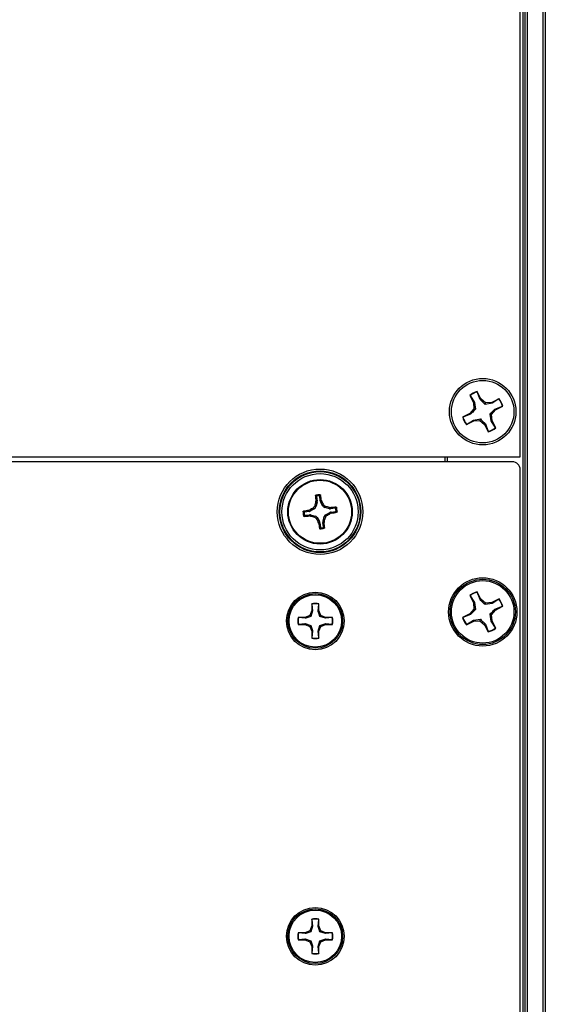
# Paper-space layout 'P3m-V' of a CAD drawing. Header units: inches. Extents: x 0.3 to 33.8, y 0.2 to 21.7.
# Tile 18 of 36: x 13.3 to 14.6, y 11.9 to 14.3. Entities that reach past the tile are written whole.
import ezdxf

# ---------------------------------------------------------------- set-up
doc = ezdxf.new("R2010")
doc.units = ezdxf.units.IN
doc.header["$MEASUREMENT"] = 0

psp = doc.layouts.new('P3m-V')

# ---------------------------------------------------------------- linework, layer by layer
at = {"color": 7, "linetype": 'Continuous', "lineweight": 25}
for p, q in [((14.558, 13.2323), (14.558, 16.7198)), ((14.5655, 1.7073), (14.5655, 16.7323)), ((14.5705, 1.7073), (14.5705, 16.7323)), ((14.5755, 16.7323), (14.5755, 1.7073)), ((14.6155, 1.7073), (14.6155, 16.7323)), ((14.6205, 16.7323), (14.6205, 1.7073)), ((14.43183, 13.38546), (14.44104, 13.3674)), ((14.43249, 13.385), (14.43183, 13.38546)), ((14.43249, 13.385), (14.44339, 13.36806)), ((14.45033, 13.3941), (14.45035, 13.39491)), ((14.45765, 13.37534), (14.45033, 13.3941)), ((14.45957, 13.37685), (14.45035, 13.39491)), ((14.45765, 13.37534), (14.45957, 13.37685)), ((14.47138, 13.36678), (14.45957, 13.37685)), ((14.5049, 13.37723), (14.48685, 13.36801)), ((14.50445, 13.37656), (14.48751, 13.36566)), ((14.50445, 13.37656), (14.5049, 13.37723)), ((14.44227, 13.35193), (14.4322, 13.34012)), ((14.44339, 13.36806), (14.44104, 13.3674)), ((14.44104, 13.3674), (14.44227, 13.35193)), ((14.44598, 13.35072), (14.44227, 13.35193)), ((14.44339, 13.36806), (14.44598, 13.35072)), ((14.47017, 13.36307), (14.47138, 13.36678)), ((14.48751, 13.36566), (14.47017, 13.36307)), ((14.48685, 13.36801), (14.47138, 13.36678)), ((14.48751, 13.36566), (14.48685, 13.36801)), ((14.49479, 13.3514), (14.51355, 13.35872)), ((14.49479, 13.3514), (14.4963, 13.34948)), ((14.4963, 13.34948), (14.51436, 13.3587)), ((14.51355, 13.35872), (14.51436, 13.3587)), ((14.4322, 13.34012), (14.41414, 13.3309)), ((14.41495, 13.33089), (14.41414, 13.3309)), ((14.43371, 13.33821), (14.41495, 13.33089)), ((14.43371, 13.33821), (14.4322, 13.34012)), ((14.44099, 13.32394), (14.45833, 13.32654)), ((14.45833, 13.32654), (14.45713, 13.32282)), ((14.48511, 13.32155), (14.48252, 13.33888)), ((14.48252, 13.33888), (14.48623, 13.33768)), ((14.48623, 13.33768), (14.4963, 13.34948)), ((14.48746, 13.32221), (14.48623, 13.33768)), ((14.4236, 13.31238), (14.44166, 13.32159)), ((14.42406, 13.31304), (14.4236, 13.31238)), ((14.42406, 13.31304), (14.44099, 13.32394)), ((14.44099, 13.32394), (14.44166, 13.32159)), ((14.44166, 13.32159), (14.45713, 13.32282)), ((14.45713, 13.32282), (14.46893, 13.31275)), ((14.47085, 13.31427), (14.46893, 13.31275)), ((14.46893, 13.31275), (14.47815, 13.2947)), ((14.47085, 13.31427), (14.47817, 13.2955)), ((14.48511, 13.32155), (14.48746, 13.32221)), ((14.49601, 13.30461), (14.48511, 13.32155)), ((14.49668, 13.30415), (14.48746, 13.32221)), ((14.49601, 13.30461), (14.49668, 13.30415)), ((14.47817, 13.2955), (14.47815, 13.2947)), ((12.058, 13.2323), (14.558, 13.2323)), ((14.3705, 13.2198), (14.3705, 13.2323)), ((14.3755, 13.2323), (14.3755, 13.2198)), ((14.53833, 13.2198), (12.07767, 13.2198)), ((14.558, 5.23948), (14.558, 13.20013)), ((14.04923, 13.13281), (14.05067, 13.12129)), ((14.05859, 13.12228), (14.05715, 13.1338)), ((14.04459, 13.10901), (14.04732, 13.10688)), ((14.05045, 13.11826), (14.04732, 13.10688)), ((14.04736, 13.11849), (14.04766, 13.12151)), ((14.05045, 13.11826), (14.04736, 13.11849)), ((14.04766, 13.12151), (14.05067, 13.12129)), ((14.05859, 13.12228), (14.06145, 13.12323)), ((14.06249, 13.12038), (14.05955, 13.1194)), ((14.06538, 13.10914), (14.05955, 13.1194)), ((14.06145, 13.12323), (14.06249, 13.12038)), ((14.06538, 13.10914), (14.06751, 13.11187)), ((14.07221, 13.10822), (14.07008, 13.10548)), ((14.08146, 13.10235), (14.07008, 13.10548)), ((14.08146, 13.10235), (14.08169, 13.10545)), ((14.08169, 13.10545), (14.08471, 13.10515)), ((14.08471, 13.10515), (14.08449, 13.10213)), ((14.03052, 13.09539), (14.01901, 13.09395)), ((14.02, 13.08603), (14.03151, 13.08747)), ((14.02957, 13.09826), (14.03243, 13.09929)), ((14.03052, 13.09539), (14.02957, 13.09826)), ((14.0313, 13.08446), (14.03151, 13.08747)), ((14.03432, 13.08416), (14.0313, 13.08446)), ((14.03243, 13.09929), (14.0334, 13.09635)), ((14.04366, 13.10218), (14.0334, 13.09635)), ((14.03454, 13.08725), (14.03432, 13.08416)), ((14.03454, 13.08725), (14.04592, 13.08412)), ((14.04366, 13.10218), (14.04093, 13.10431)), ((14.0438, 13.08139), (14.04592, 13.08412)), ((14.05062, 13.08047), (14.0485, 13.07773)), ((14.05062, 13.08047), (14.05646, 13.07021)), ((14.06555, 13.07134), (14.06868, 13.08272)), ((14.07141, 13.0806), (14.06868, 13.08272)), ((14.07234, 13.08742), (14.0826, 13.09326)), ((14.07234, 13.08742), (14.07507, 13.0853)), ((14.08358, 13.09032), (14.0826, 13.09326)), ((14.08643, 13.09135), (14.08358, 13.09032)), ((14.09601, 13.10357), (14.08449, 13.10213)), ((14.08548, 13.09422), (14.097, 13.09565)), ((14.08548, 13.09422), (14.08643, 13.09135)), ((14.05351, 13.06923), (14.05646, 13.07021)), ((14.05455, 13.06637), (14.05351, 13.06923)), ((14.05741, 13.06732), (14.05455, 13.06637)), ((14.05741, 13.06732), (14.05885, 13.05581)), ((14.06834, 13.0681), (14.06533, 13.06831)), ((14.06677, 13.0568), (14.06533, 13.06831)), ((14.06555, 13.07134), (14.06864, 13.07112)), ((14.06864, 13.07112), (14.06834, 13.0681)), ((14.43184, 12.88547), (14.44105, 12.8674)), ((14.4325, 12.88501), (14.43184, 12.88547)), ((14.4325, 12.88501), (14.4434, 12.86807)), ((14.45035, 12.89411), (14.45037, 12.89492)), ((14.45766, 12.87534), (14.45035, 12.89411)), ((14.45958, 12.87685), (14.45037, 12.89492)), ((14.03746, 12.86495), (14.03746, 12.84792)), ((14.03778, 12.86435), (14.03746, 12.86495)), ((14.03778, 12.86435), (14.03947, 12.84752)), ((14.05291, 12.84752), (14.0546, 12.86435)), ((14.0546, 12.86435), (14.05492, 12.86495)), ((14.05492, 12.84792), (14.05492, 12.86495)), ((14.4434, 12.86807), (14.44105, 12.8674)), ((14.44105, 12.8674), (14.44227, 12.85193)), ((14.4434, 12.86807), (14.44599, 12.85073)), ((14.45766, 12.87534), (14.45958, 12.87685)), ((14.47138, 12.86678), (14.45958, 12.87685)), ((14.47018, 12.86307), (14.47138, 12.86678)), ((14.48752, 12.86565), (14.47018, 12.86307)), ((14.48685, 12.868), (14.47138, 12.86678)), ((14.50491, 12.87722), (14.48685, 12.868)), ((14.48752, 12.86565), (14.48685, 12.868)), ((14.50446, 12.87655), (14.48752, 12.86565)), ((14.50446, 12.87655), (14.50491, 12.87722)), ((14.03247, 12.83589), (14.02043, 12.8309)), ((14.03746, 12.84792), (14.03247, 12.83589)), ((14.03479, 12.83357), (14.03247, 12.83589)), ((14.03947, 12.84752), (14.03479, 12.83357)), ((14.03947, 12.84752), (14.03746, 12.84792)), ((14.05291, 12.84752), (14.05492, 12.84792)), ((14.05991, 12.83589), (14.05492, 12.84792)), ((14.05759, 12.83357), (14.05991, 12.83589)), ((14.07195, 12.8309), (14.05991, 12.83589)), ((14.4322, 12.84013), (14.41414, 12.83092)), ((14.43371, 12.83821), (14.41495, 12.8309)), ((14.44227, 12.85193), (14.4322, 12.84013)), ((14.43371, 12.83821), (14.4322, 12.84013)), ((14.44599, 12.85073), (14.44227, 12.85193)), ((14.48252, 12.83888), (14.48623, 12.83767)), ((14.4851, 12.82154), (14.48252, 12.83888)), ((14.48623, 12.83767), (14.4963, 12.84947)), ((14.48745, 12.8222), (14.48623, 12.83767)), ((14.49479, 12.85139), (14.51356, 12.8587)), ((14.49479, 12.85139), (14.4963, 12.84947)), ((14.4963, 12.84947), (14.51436, 12.85869)), ((14.51356, 12.8587), (14.51436, 12.85869)), ((14.02043, 12.8309), (14.00341, 12.8309)), ((14.004, 12.83058), (14.00341, 12.8309)), ((14.004, 12.81375), (14.00341, 12.81343)), ((14.00341, 12.81343), (14.02043, 12.81343)), ((14.02083, 12.82889), (14.004, 12.83058)), ((14.004, 12.81375), (14.02083, 12.81544)), ((14.02083, 12.82889), (14.02043, 12.8309)), ((14.02083, 12.81544), (14.02043, 12.81343)), ((14.02043, 12.81343), (14.03247, 12.80845)), ((14.02083, 12.81544), (14.03479, 12.81076)), ((14.03479, 12.81076), (14.03247, 12.80845)), ((14.05291, 12.79681), (14.05759, 12.81076)), ((14.07155, 12.82889), (14.05759, 12.83357)), ((14.05759, 12.81076), (14.05991, 12.80845)), ((14.05991, 12.80845), (14.07195, 12.81343)), ((14.07155, 12.82889), (14.07195, 12.8309)), ((14.08838, 12.83058), (14.07155, 12.82889)), ((14.07155, 12.81544), (14.08838, 12.81375)), ((14.07155, 12.81544), (14.07195, 12.81343)), ((14.08897, 12.8309), (14.07195, 12.8309)), ((14.07195, 12.81343), (14.08897, 12.81343)), ((14.08838, 12.83058), (14.08897, 12.8309)), ((14.08838, 12.81375), (14.08897, 12.81343)), ((14.41495, 12.8309), (14.41414, 12.83092)), ((14.42359, 12.81239), (14.44165, 12.8216)), ((14.42405, 12.81305), (14.42359, 12.81239)), ((14.42405, 12.81305), (14.44099, 12.82395)), ((14.44099, 12.82395), (14.45832, 12.82654)), ((14.44099, 12.82395), (14.44165, 12.8216)), ((14.44165, 12.8216), (14.45712, 12.82283)), ((14.45832, 12.82654), (14.45712, 12.82283)), ((14.45712, 12.82283), (14.46892, 12.81275)), ((14.47084, 12.81426), (14.46892, 12.81275)), ((14.46892, 12.81275), (14.47813, 12.79469)), ((14.47084, 12.81426), (14.47815, 12.7955)), ((14.4851, 12.82154), (14.48745, 12.8222)), ((14.496, 12.8046), (14.4851, 12.82154)), ((14.49666, 12.80414), (14.48745, 12.8222)), ((14.03247, 12.80845), (14.03746, 12.79641)), ((14.03947, 12.79681), (14.03746, 12.79641)), ((14.03746, 12.79641), (14.03746, 12.77938)), ((14.03947, 12.79681), (14.03778, 12.77998)), ((14.0546, 12.77998), (14.05291, 12.79681)), ((14.05291, 12.79681), (14.05492, 12.79641)), ((14.05492, 12.79641), (14.05991, 12.80845)), ((14.05492, 12.77938), (14.05492, 12.79641)), ((14.47815, 12.7955), (14.47813, 12.79469)), ((14.496, 12.8046), (14.49666, 12.80414)), ((14.03778, 12.77998), (14.03746, 12.77938)), ((14.0546, 12.77998), (14.05492, 12.77938)), ((14.03746, 12.07755), (14.03746, 12.06052)), ((14.03778, 12.07695), (14.03746, 12.07755)), ((14.03778, 12.07695), (14.03947, 12.06012)), ((14.05291, 12.06012), (14.0546, 12.07695)), ((14.0546, 12.07695), (14.05492, 12.07755)), ((14.05492, 12.06052), (14.05492, 12.07755)), ((14.03247, 12.04848), (14.02043, 12.0435)), ((14.03746, 12.06052), (14.03247, 12.04848)), ((14.03479, 12.04617), (14.03247, 12.04848)), ((14.03947, 12.06012), (14.03479, 12.04617)), ((14.03947, 12.06012), (14.03746, 12.06052)), ((14.05291, 12.06012), (14.05492, 12.06052)), ((14.05991, 12.04848), (14.05492, 12.06052)), ((14.05759, 12.04617), (14.05991, 12.04848)), ((14.07195, 12.0435), (14.05991, 12.04848)), ((14.02043, 12.0435), (14.00341, 12.0435)), ((14.004, 12.04318), (14.00341, 12.0435)), ((14.004, 12.02635), (14.00341, 12.02603)), ((14.00341, 12.02603), (14.02043, 12.02603)), ((14.02083, 12.04149), (14.004, 12.04318)), ((14.004, 12.02635), (14.02083, 12.02804)), ((14.02083, 12.04149), (14.02043, 12.0435)), ((14.02083, 12.02804), (14.02043, 12.02603)), ((14.02043, 12.02603), (14.03247, 12.02104)), ((14.02083, 12.02804), (14.03479, 12.02336)), ((14.03479, 12.02336), (14.03247, 12.02104)), ((14.05291, 12.0094), (14.05759, 12.02336)), ((14.07155, 12.04149), (14.05759, 12.04617)), ((14.05759, 12.02336), (14.05991, 12.02104)), ((14.05991, 12.02104), (14.07195, 12.02603)), ((14.07155, 12.04149), (14.07195, 12.0435)), ((14.08838, 12.04318), (14.07155, 12.04149)), ((14.07155, 12.02804), (14.08838, 12.02635)), ((14.07155, 12.02804), (14.07195, 12.02603)), ((14.08897, 12.0435), (14.07195, 12.0435)), ((14.07195, 12.02603), (14.08897, 12.02603)), ((14.08838, 12.04318), (14.08897, 12.0435)), ((14.08838, 12.02635), (14.08897, 12.02603)), ((14.03247, 12.02104), (14.03746, 12.009)), ((14.03947, 12.0094), (14.03746, 12.009)), ((14.03746, 12.009), (14.03746, 11.99198)), ((14.03947, 12.0094), (14.03778, 11.99258)), ((14.0546, 11.99258), (14.05291, 12.0094)), ((14.05291, 12.0094), (14.05492, 12.009)), ((14.05492, 12.009), (14.05991, 12.02104)), ((14.05492, 11.99198), (14.05492, 12.009)), ((14.03778, 11.99258), (14.03746, 11.99198)), ((14.0546, 11.99258), (14.05492, 11.99198))]:
    psp.add_line(p, q, dxfattribs=at)
for centre, radius in [((14.46425, 13.3448), 0.083), ((14.46425, 13.3448), 0.078), ((14.058, 13.0948), 0.10676), ((14.058, 13.0948), 0.10184), ((14.058, 13.0948), 0.10017), ((14.058, 13.0948), 0.09525), ((14.058, 13.0948), 0.0805), ((14.058, 13.0948), 0.07876), ((14.46425, 12.8448), 0.08524), ((14.46425, 12.8448), 0.08153), ((14.46425, 12.8448), 0.078), ((14.04619, 12.82217), 0.07199), ((14.04619, 12.82217), 0.06828), ((14.04619, 12.82217), 0.0655), ((14.04619, 12.03476), 0.07199), ((14.04619, 12.03476), 0.06828), ((14.04619, 12.03476), 0.0655)]:
    psp.add_circle(centre, radius, dxfattribs=at)
for centre, radius, start, end in [((14.46425, 13.3448), 0.052, 105.50294, 128.57686), ((14.46425, 13.3448), 0.05123, 105.76375, 128.31605), ((14.46425, 13.3448), 0.05123, 15.76375, 38.31605), ((14.46425, 13.3448), 0.052, 15.50294, 38.57686), ((14.46425, 13.3448), 0.052, 195.50294, 218.57686), ((14.46425, 13.3448), 0.05123, 195.76375, 218.31605), ((14.46425, 13.3448), 0.052, 285.50294, 308.57686), ((14.46425, 13.3448), 0.05123, 285.76375, 308.31605), ((14.83985, 13.19653), 0.79574, 184.45608, 185.40991), ((14.058, 13.0948), 0.04248, 89.84781, 104.39876), ((14.058, 13.0948), 0.04007, 92.96172, 101.28484), ((13.27516, 13.00099), 0.79574, 8.83665, 9.79049), ((14.93475, 12.85403), 0.92596, 163.40527, 164.01631), ((13.26747, 12.64567), 0.92596, 30.23025, 30.84129), ((13.81723, 12.21805), 0.92596, 73.40527, 74.01631), ((14.15973, 12.31296), 0.79574, 94.45608, 95.40991), ((14.058, 13.0948), 0.04248, 359.84781, 14.39876), ((14.058, 13.0948), 0.04248, 179.84781, 194.39876), ((14.15181, 12.31197), 0.79574, 98.83665, 99.79049), ((14.058, 13.0948), 0.04007, 182.96172, 191.28484), ((13.95627, 13.87665), 0.79574, 274.45608, 275.40991), ((14.50713, 12.30427), 0.92596, 120.23025, 120.84129), ((14.29877, 13.97155), 0.92596, 253.40527, 254.01631), ((13.18125, 13.33557), 0.92596, 343.40527, 344.01631), ((13.60887, 13.88534), 0.92596, 300.23025, 300.84129), ((13.96419, 13.87764), 0.79574, 278.83665, 279.79049), ((14.058, 13.0948), 0.04007, 2.96172, 11.28484), ((14.84854, 13.54393), 0.92596, 210.23025, 210.84129), ((14.84084, 13.18861), 0.79574, 188.83665, 189.79049), ((13.27615, 12.99307), 0.79574, 4.45608, 5.40991), ((14.058, 13.0948), 0.04248, 269.84781, 284.39876), ((14.058, 13.0948), 0.04007, 272.96172, 281.28484), ((14.46425, 12.8448), 0.052, 105.48493, 128.55885), ((14.46425, 12.8448), 0.05123, 105.74574, 128.29804), ((14.04619, 12.82217), 0.04367, 78.46304, 101.53696), ((14.04619, 12.82217), 0.04302, 78.72385, 101.27615), ((14.46425, 12.8448), 0.05123, 15.74574, 38.29804), ((14.46425, 12.8448), 0.052, 15.48493, 38.55885), ((14.04619, 12.82217), 0.04367, 168.46304, 191.53696), ((14.04619, 12.82217), 0.04302, 168.72385, 191.27615), ((14.04619, 12.82217), 0.04302, 348.72385, 11.27615), ((14.04619, 12.82217), 0.04367, 348.46304, 11.53696), ((14.46425, 12.8448), 0.052, 195.48493, 218.55885), ((14.46425, 12.8448), 0.05123, 195.74574, 218.29804), ((14.46425, 12.8448), 0.052, 285.48493, 308.55885), ((14.46425, 12.8448), 0.05123, 285.74574, 308.29804), ((14.04619, 12.82217), 0.04367, 258.46304, 281.53696), ((14.04619, 12.82217), 0.04302, 258.72385, 281.27615), ((14.04619, 12.03476), 0.04367, 78.46304, 101.53696), ((14.04619, 12.03476), 0.04302, 78.72385, 101.27615), ((14.04619, 12.03476), 0.04367, 168.46304, 191.53696), ((14.04619, 12.03476), 0.04302, 168.72385, 191.27615), ((14.04619, 12.03476), 0.04302, 348.72385, 11.27615), ((14.04619, 12.03476), 0.04367, 348.46304, 11.53696), ((14.04619, 12.03476), 0.04367, 258.46304, 281.53696), ((14.04619, 12.03476), 0.04302, 258.72385, 281.27615)]:
    psp.add_arc(centre, radius, start, end, dxfattribs=at)
for centre, major_axis, ratio, start_param, end_param in [((14.5383, 13.20011), (-0.01394, -0.01394), 0.9987828, 2.3568035, 3.9263818), ((14.03974, 13.109), (-0.00622, 0.00484), 0.993591, 2.7511616, 3.5320237), ((14.04286, 13.12033), (-0.00785, 0.00057), 0.994307, 2.9463327, 3.3368526), ((14.06639, 13.12327), (0.00747, 0.00248), 0.994307, 2.9463327, 3.3368526), ((14.0722, 13.11306), (0.00484, 0.00622), 0.993591, 2.7511616, 3.5320237), ((14.02953, 13.1032), (-0.00248, 0.00747), 0.994307, 2.9463327, 3.3368526), ((14.03247, 13.07966), (-0.00057, -0.00785), 0.994307, 2.9463327, 3.3368526), ((14.0438, 13.07655), (-0.00484, -0.00622), 0.993591, 2.7511616, 3.5320237), ((14.07626, 13.0806), (0.00622, -0.00484), 0.993591, 2.7511616, 3.5320237), ((14.08353, 13.10994), (0.00057, 0.00785), 0.994307, 2.9463327, 3.3368526), ((14.08647, 13.08641), (0.00248, -0.00747), 0.994307, 2.9463327, 3.3368526), ((14.04961, 13.06633), (-0.00747, -0.00248), 0.994307, 2.9463327, 3.3368526), ((14.07314, 13.06927), (0.00785, -0.00057), 0.994307, 2.9463327, 3.3368526)]:
    psp.add_ellipse(centre, major_axis=major_axis, ratio=ratio, start_param=start_param, end_param=end_param, dxfattribs=at)
for points, knots in [([(14.47017, 13.36307), (14.46701, 13.36611), (14.46252, 13.37041), (14.45876, 13.37422), (14.45765, 13.37534)], [0, 0, 0, 0, 0.70554926, 1, 1, 1, 1]), ([(14.48252, 13.33888), (14.48556, 13.34205), (14.48986, 13.34653), (14.49367, 13.35029), (14.49479, 13.3514)], [0, 0, 0, 0, 0.7055493, 1, 1, 1, 1]), ([(14.44598, 13.35072), (14.44295, 13.34756), (14.43864, 13.34307), (14.43484, 13.33931), (14.43371, 13.33821)], [0, 0, 0, 0, 0.7055493, 1, 1, 1, 1]), ([(14.45833, 13.32654), (14.4615, 13.3235), (14.46598, 13.31919), (14.46974, 13.31539), (14.47085, 13.31427)], [0, 0, 0, 0, 0.7055493, 1, 1, 1, 1]), ([(14.04652, 13.13471), (14.04652, 13.13484), (14.04653, 13.13511), (14.04673, 13.13549), (14.04703, 13.1358), (14.0473, 13.1359), (14.04744, 13.13595)], [0, 0, 0, 0, 0.2526917, 0.5055172, 0.7534417, 1, 1, 1, 1]), ([(14.04923, 13.13281), (14.04878, 13.13313), (14.04788, 13.13378), (14.04698, 13.1344), (14.04652, 13.13471)], [0, 0, 0, 0, 0.4946473, 1, 1, 1, 1]), ([(14.04744, 13.13595), (14.04789, 13.13565), (14.04879, 13.13505), (14.0497, 13.13442), (14.05016, 13.1341)], [0, 0, 0, 0, 0.4958476, 1, 1, 1, 1]), ([(14.05016, 13.1341), (14.05003, 13.13406), (14.04978, 13.13398), (14.04948, 13.13372), (14.04928, 13.13338), (14.04921, 13.13306), (14.04923, 13.13287), (14.04923, 13.13281)], [0, 0, 0, 0, 0.2255497, 0.4511533, 0.6755815, 0.8996403, 1, 1, 1, 1]), ([(14.05593, 13.13482), (14.0563, 13.13524), (14.05702, 13.13608), (14.05775, 13.13688), (14.05811, 13.13728)], [0, 0, 0, 0, 0.5041524, 1, 1, 1, 1]), ([(14.05715, 13.1338), (14.05712, 13.13393), (14.05706, 13.13419), (14.05682, 13.13451), (14.05649, 13.13473), (14.05618, 13.13482), (14.05599, 13.13482), (14.05593, 13.13482)], [0, 0, 0, 0, 0.2255496, 0.4511532, 0.6755812, 0.89964, 1, 1, 1, 1]), ([(14.05931, 13.13631), (14.05895, 13.13589), (14.05822, 13.13507), (14.0575, 13.13422), (14.05715, 13.1338)], [0, 0, 0, 0, 0.5053527, 1, 1, 1, 1]), ([(14.05811, 13.13728), (14.05824, 13.13727), (14.05851, 13.13724), (14.05886, 13.13706), (14.05913, 13.13678), (14.05927, 13.13651), (14.0593, 13.13634), (14.05931, 13.13631)], [0, 0, 0, 0, 0.2243701, 0.4484144, 0.6809027, 0.9255748, 1, 1, 1, 1]), ([(14.04093, 13.10431), (14.04164, 13.10482), (14.04305, 13.10583), (14.04414, 13.10763), (14.0445, 13.10873), (14.04459, 13.10901)], [0, 0, 0, 0, 0.4271588, 0.8543492, 1, 1, 1, 1]), ([(14.06751, 13.11187), (14.06801, 13.11116), (14.06903, 13.10975), (14.07083, 13.10866), (14.07193, 13.10831), (14.07221, 13.10822)], [0, 0, 0, 0, 0.4271588, 0.8543492, 1, 1, 1, 1]), ([(14.09601, 13.10357), (14.09633, 13.10402), (14.09698, 13.10493), (14.09759, 13.10583), (14.09791, 13.10629)], [0, 0, 0, 0, 0.4946473, 1, 1, 1, 1]), ([(14.09915, 13.10537), (14.09885, 13.10492), (14.09825, 13.10401), (14.09762, 13.1031), (14.0973, 13.10264)], [0, 0, 0, 0, 0.4958476, 1, 1, 1, 1]), ([(14.09791, 13.10629), (14.09804, 13.10628), (14.09831, 13.10627), (14.09869, 13.10608), (14.099, 13.10577), (14.0991, 13.1055), (14.09915, 13.10537)], [0, 0, 0, 0, 0.25269173, 0.50551722, 0.75344174, 1, 1, 1, 1]), ([(14.01552, 13.09492), (14.01554, 13.09505), (14.01556, 13.09531), (14.01575, 13.09566), (14.01602, 13.09593), (14.01629, 13.09607), (14.01646, 13.0961), (14.0165, 13.09611)], [0, 0, 0, 0, 0.2243701, 0.4484144, 0.6809027, 0.9255748, 1, 1, 1, 1]), ([(14.01798, 13.09273), (14.01756, 13.0931), (14.01673, 13.09383), (14.01592, 13.09455), (14.01552, 13.09492)], [0, 0, 0, 0, 0.5041524, 1, 1, 1, 1]), ([(14.0165, 13.09611), (14.01691, 13.09575), (14.01773, 13.09502), (14.01858, 13.09431), (14.01901, 13.09395)], [0, 0, 0, 0, 0.5053527, 1, 1, 1, 1]), ([(14.01686, 13.08424), (14.01715, 13.08469), (14.01776, 13.08559), (14.01839, 13.0865), (14.01871, 13.08696)], [0, 0, 0, 0, 0.4958449, 1, 1, 1, 1]), ([(14.0181, 13.08332), (14.01796, 13.08332), (14.01769, 13.08333), (14.01731, 13.08353), (14.01701, 13.08383), (14.01691, 13.0841), (14.01686, 13.08424)], [0, 0, 0, 0, 0.2526917, 0.5055172, 0.7534417, 1, 1, 1, 1]), ([(14.01901, 13.09395), (14.01888, 13.09392), (14.01862, 13.09386), (14.0183, 13.09362), (14.01807, 13.09329), (14.01798, 13.09298), (14.01798, 13.09279), (14.01798, 13.09273)], [0, 0, 0, 0, 0.2255496, 0.4511532, 0.6755812, 0.89964, 1, 1, 1, 1]), ([(14.02, 13.08603), (14.01967, 13.08558), (14.01903, 13.08468), (14.01841, 13.08378), (14.0181, 13.08332)], [0, 0, 0, 0, 0.4946499, 1, 1, 1, 1]), ([(14.01871, 13.08696), (14.01874, 13.08684), (14.01882, 13.08658), (14.01909, 13.08628), (14.01943, 13.08608), (14.01975, 13.08601), (14.01994, 13.08603), (14.02, 13.08603)], [0, 0, 0, 0, 0.2255497, 0.4511533, 0.6755815, 0.8996403, 1, 1, 1, 1]), ([(14.0485, 13.07773), (14.04799, 13.07844), (14.04697, 13.07986), (14.04518, 13.08094), (14.04408, 13.0813), (14.0438, 13.08139)], [0, 0, 0, 0, 0.4271588, 0.8543492, 1, 1, 1, 1]), ([(14.07507, 13.0853), (14.07436, 13.08479), (14.07295, 13.08377), (14.07186, 13.08198), (14.0715, 13.08088), (14.07141, 13.0806)], [0, 0, 0, 0, 0.4271588, 0.8543492, 1, 1, 1, 1]), ([(14.0973, 13.10264), (14.09726, 13.10277), (14.09718, 13.10302), (14.09692, 13.10333), (14.09657, 13.10353), (14.09625, 13.10359), (14.09607, 13.10358), (14.09601, 13.10357)], [0, 0, 0, 0, 0.2255497, 0.4511533, 0.6755815, 0.8996403, 1, 1, 1, 1]), ([(14.097, 13.09565), (14.09713, 13.09568), (14.09738, 13.09574), (14.09771, 13.09599), (14.09793, 13.09631), (14.09802, 13.09663), (14.09802, 13.09682), (14.09802, 13.09687)], [0, 0, 0, 0, 0.2255496, 0.4511532, 0.6755812, 0.89964, 1, 1, 1, 1]), ([(14.0995, 13.09349), (14.09909, 13.09386), (14.09827, 13.09458), (14.09742, 13.0953), (14.097, 13.09565)], [0, 0, 0, 0, 0.5053527, 1, 1, 1, 1]), ([(14.09802, 13.09687), (14.09844, 13.09651), (14.09928, 13.09578), (14.10008, 13.09505), (14.10048, 13.09469)], [0, 0, 0, 0, 0.5041524, 1, 1, 1, 1]), ([(14.10048, 13.09469), (14.10047, 13.09456), (14.10044, 13.0943), (14.10026, 13.09395), (14.09998, 13.09367), (14.09971, 13.09354), (14.09954, 13.0935), (14.0995, 13.09349)], [0, 0, 0, 0, 0.2243701, 0.4484144, 0.6809027, 0.9255748, 1, 1, 1, 1]), ([(14.05669, 13.0533), (14.05706, 13.05372), (14.05778, 13.05454), (14.0585, 13.05539), (14.05885, 13.05581)], [0, 0, 0, 0, 0.5053527, 1, 1, 1, 1]), ([(14.05885, 13.05581), (14.05888, 13.05568), (14.05894, 13.05542), (14.05918, 13.0551), (14.05951, 13.05487), (14.05982, 13.05478), (14.06001, 13.05479), (14.06007, 13.05479)], [0, 0, 0, 0, 0.2255496, 0.4511532, 0.6755812, 0.89964, 1, 1, 1, 1]), ([(14.06584, 13.05551), (14.06597, 13.05555), (14.06622, 13.05562), (14.06653, 13.05589), (14.06673, 13.05623), (14.06679, 13.05655), (14.06678, 13.05674), (14.06677, 13.0568)], [0, 0, 0, 0, 0.2255497, 0.4511533, 0.6755815, 0.8996403, 1, 1, 1, 1]), ([(14.06677, 13.0568), (14.06722, 13.05648), (14.06813, 13.05583), (14.06903, 13.05521), (14.06948, 13.0549)], [0, 0, 0, 0, 0.4946499, 1, 1, 1, 1]), ([(14.05789, 13.05232), (14.05776, 13.05234), (14.0575, 13.05236), (14.05715, 13.05255), (14.05687, 13.05282), (14.05674, 13.0531), (14.0567, 13.05326), (14.05669, 13.0533)], [0, 0, 0, 0, 0.22437011, 0.44841436, 0.68090265, 0.92557481, 1, 1, 1, 1]), ([(14.06007, 13.05479), (14.05971, 13.05436), (14.05898, 13.05353), (14.05825, 13.05272), (14.05789, 13.05232)], [0, 0, 0, 0, 0.5041524, 1, 1, 1, 1]), ([(14.06856, 13.05366), (14.06812, 13.05396), (14.06721, 13.05456), (14.0663, 13.05519), (14.06584, 13.05551)], [0, 0, 0, 0, 0.4958449, 1, 1, 1, 1]), ([(14.06948, 13.0549), (14.06948, 13.05476), (14.06947, 13.05449), (14.06928, 13.05412), (14.06897, 13.05381), (14.0687, 13.05371), (14.06856, 13.05366)], [0, 0, 0, 0, 0.2526917, 0.5055172, 0.7534417, 1, 1, 1, 1]), ([(14.47018, 12.86307), (14.46701, 12.86611), (14.46253, 12.87041), (14.45877, 12.87422), (14.45766, 12.87534)], [0, 0, 0, 0, 0.7055493, 1, 1, 1, 1]), ([(14.05759, 12.83357), (14.05639, 12.83705), (14.05467, 12.84198), (14.05331, 12.84626), (14.05291, 12.84752)], [0, 0, 0, 0, 0.7055493, 1, 1, 1, 1]), ([(14.44599, 12.85073), (14.44295, 12.84757), (14.43864, 12.84308), (14.43483, 12.83932), (14.43371, 12.83821)], [0, 0, 0, 0, 0.70554926, 1, 1, 1, 1]), ([(14.48252, 12.83888), (14.48555, 12.84204), (14.48986, 12.84652), (14.49367, 12.85028), (14.49479, 12.85139)], [0, 0, 0, 0, 0.7055493, 1, 1, 1, 1]), ([(14.03479, 12.83357), (14.03131, 12.83236), (14.02638, 12.83065), (14.02209, 12.82929), (14.02083, 12.82889)], [0, 0, 0, 0, 0.7055493, 1, 1, 1, 1]), ([(14.03479, 12.81076), (14.036, 12.80728), (14.03771, 12.80235), (14.03907, 12.79807), (14.03947, 12.79681)], [0, 0, 0, 0, 0.7055493, 1, 1, 1, 1]), ([(14.05759, 12.81076), (14.06107, 12.81197), (14.06601, 12.81368), (14.07029, 12.81504), (14.07155, 12.81544)], [0, 0, 0, 0, 0.7055493, 1, 1, 1, 1]), ([(14.45832, 12.82654), (14.46149, 12.8235), (14.46597, 12.81919), (14.46973, 12.81539), (14.47084, 12.81426)], [0, 0, 0, 0, 0.7055493, 1, 1, 1, 1]), ([(14.05759, 12.04617), (14.05639, 12.04965), (14.05467, 12.05458), (14.05331, 12.05886), (14.05291, 12.06012)], [0, 0, 0, 0, 0.7055493, 1, 1, 1, 1]), ([(14.03479, 12.04617), (14.03131, 12.04496), (14.02638, 12.04325), (14.02209, 12.04189), (14.02083, 12.04149)], [0, 0, 0, 0, 0.7055493, 1, 1, 1, 1]), ([(14.03479, 12.02336), (14.036, 12.01988), (14.03771, 12.01495), (14.03907, 12.01067), (14.03947, 12.0094)], [0, 0, 0, 0, 0.7055493, 1, 1, 1, 1]), ([(14.05759, 12.02336), (14.06107, 12.02457), (14.06601, 12.02628), (14.07029, 12.02764), (14.07155, 12.02804)], [0, 0, 0, 0, 0.7055493, 1, 1, 1, 1])]:
    psp.add_open_spline(points, degree=3, knots=knots, dxfattribs=at)

doc.saveas('drawing.dxf')
